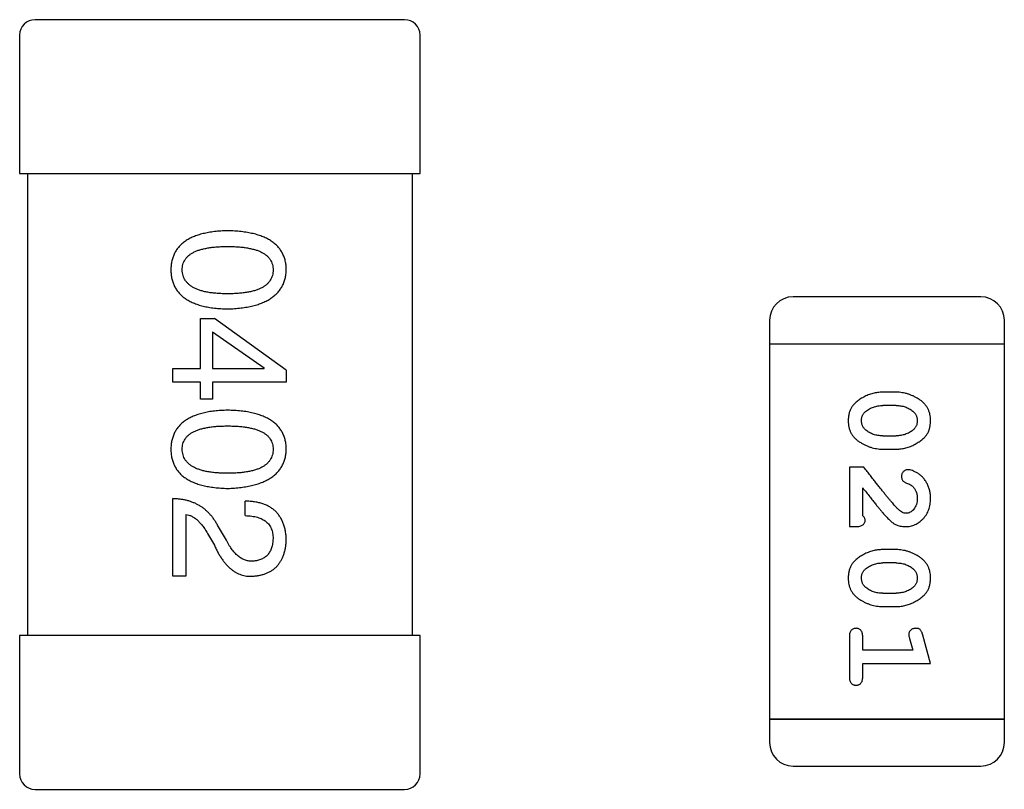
# Model space of a CAD drawing. Header units: millimetres. Extents: x 0 to 297, y 0 to 210.
# Tile 142 of 172: x 196.26 to 197.54, y 124.87 to 125.87. Entities that reach past the tile are written whole.
import ezdxf

# ---------------------------------------------------------------- set-up
doc = ezdxf.new("R2010")
doc.units = ezdxf.units.MM
doc.header["$LTSCALE"] = 16.335
for name, color, linetype in [('2_100_DXF_CONTINUOUS_LINE', 7, 'CONTINUOUS'), ('3_1_A_DXF_CONTINUOUS_LINE', 7, 'CONTINUOUS'), ('_1_10001_DXF_CONTINUOUS_LINE', 7, 'CONTINUOUS'), ('USER_LIBRARYDXF_CONTINUOUS_LINE', 7, 'CONTINUOUS')]:
    doc.layers.add(name, color=color, linetype=linetype)

msp = doc.modelspace()

# ---------------------------------------------------------------- linework, layer by layer
at = {"layer": '2_100_DXF_CONTINUOUS_LINE', "color": 7, "linetype": 'Continuous'}
for p, q in [((196.7594, 125.8685), (196.2794, 125.8685)), ((196.2594, 125.8485), (196.2594, 125.6685)), ((196.7794, 125.6685), (196.7794, 125.8485)), ((196.2594, 125.6685), (196.7794, 125.6685))]:
    msp.add_line(p, q, dxfattribs=at)
for centre, start, end in [((196.2794, 125.8485), 90, 180), ((196.7594, 125.8485), 0, 90)]:
    msp.add_arc(centre, 0.02, start, end, dxfattribs=at)
at = {"layer": '3_1_A_DXF_CONTINUOUS_LINE', "color": 7, "linetype": 'Continuous'}
for p, q in [((196.2594, 125.0685), (196.2594, 124.8885)), ((196.7794, 125.0685), (196.2594, 125.0685)), ((196.7794, 124.8885), (196.7794, 125.0685)), ((196.2794, 124.8685), (196.7594, 124.8685))]:
    msp.add_line(p, q, dxfattribs=at)
for centre, start, end in [((196.2794, 124.8885), 180, 270), ((196.7594, 124.8885), 270, 0)]:
    msp.add_arc(centre, 0.02, start, end, dxfattribs=at)
at = {"layer": '_1_10001_DXF_CONTINUOUS_LINE', "color": 7, "linetype": 'Continuous'}
for p, q in [((196.2694, 125.6685), (196.2694, 125.0685)), ((196.7694, 125.0685), (196.7694, 125.6685)), ((196.4942, 125.4154), (196.4942, 125.4802)), ((196.4942, 125.4802), (196.5123, 125.4802)), ((196.6057, 125.413), (196.5123, 125.4802)), ((196.5098, 125.463), (196.5098, 125.4154)), ((196.5098, 125.463), (196.577, 125.4162)), ((196.4582, 125.3974), (196.4582, 125.4154)), ((196.4582, 125.4154), (196.4942, 125.4154)), ((196.5098, 125.4154), (196.577, 125.4154)), ((196.577, 125.4154), (196.577, 125.4162)), ((196.6057, 125.413), (196.6057, 125.3974)), ((196.4942, 125.3974), (196.4582, 125.3974)), ((196.4942, 125.3753), (196.4942, 125.3974)), ((196.5098, 125.3974), (196.5098, 125.3753)), ((196.6057, 125.3974), (196.5098, 125.3974)), ((196.5098, 125.3753), (196.4942, 125.3753)), ((196.4582, 125.1454), (196.4582, 125.2462)), ((196.5524, 125.2241), (196.5524, 125.2429)), ((196.4754, 125.2257), (196.4754, 125.1454)), ((196.5279, 125.1921), (196.5164, 125.2118)), ((196.5033, 125.2011), (196.5123, 125.1856)), ((196.4754, 125.1454), (196.4582, 125.1454))]:
    msp.add_line(p, q, dxfattribs=at)
for points, knots in [([(196.5295, 125.5943), (196.5265, 125.5942), (196.5208, 125.594), (196.5125, 125.5932), (196.5048, 125.5921), (196.4977, 125.5906), (196.491, 125.5888), (196.485, 125.5865), (196.4795, 125.5839), (196.4746, 125.5809), (196.4702, 125.5775), (196.4664, 125.5738), (196.4632, 125.5696), (196.4605, 125.5651), (196.4585, 125.5602), (196.4569, 125.555), (196.456, 125.5493), (196.4558, 125.5455), (196.4557, 125.5435)], [0, 0, 0, 0, 0.087693, 0.170223, 0.247496, 0.319826, 0.387768, 0.451403, 0.511459, 0.568358, 0.622671, 0.675251, 0.726739, 0.778422, 0.830759, 0.884394, 0.940865, 1, 1, 1, 1]), ([(196.6057, 125.5435), (196.6056, 125.5455), (196.6055, 125.5494), (196.6045, 125.555), (196.6029, 125.5602), (196.6008, 125.5651), (196.598, 125.5697), (196.5947, 125.5738), (196.5908, 125.5775), (196.5862, 125.5809), (196.5811, 125.5839), (196.5755, 125.5865), (196.5692, 125.5888), (196.5624, 125.5906), (196.555, 125.5921), (196.547, 125.5932), (196.5385, 125.594), (196.5325, 125.5942), (196.5295, 125.5943)], [0, 0, 0, 0, 0.057911, 0.113262, 0.165956, 0.217443, 0.268511, 0.319665, 0.372, 0.426129, 0.483365, 0.543779, 0.607756, 0.676562, 0.749704, 0.827713, 0.911177, 1, 1, 1, 1]), ([(196.4705, 125.5435), (196.4705, 125.5447), (196.4706, 125.5471), (196.4713, 125.5506), (196.4724, 125.5538), (196.4741, 125.5568), (196.4762, 125.5596), (196.4788, 125.5621), (196.4818, 125.5643), (196.4853, 125.5663), (196.4892, 125.5681), (196.4936, 125.5697), (196.4985, 125.5709), (196.5038, 125.572), (196.5096, 125.5728), (196.5158, 125.5734), (196.5225, 125.5737), (196.5271, 125.5738), (196.5295, 125.5738)], [0, 0, 0, 0, 0.049766, 0.097012, 0.143225, 0.188786, 0.235079, 0.282962, 0.333687, 0.387747, 0.445963, 0.508657, 0.576545, 0.649868, 0.72822, 0.812712, 0.903543, 1, 1, 1, 1]), ([(196.5295, 125.5738), (196.5319, 125.5738), (196.5365, 125.5737), (196.5432, 125.5734), (196.5494, 125.5728), (196.5552, 125.572), (196.5605, 125.5709), (196.5654, 125.5697), (196.5698, 125.5681), (196.5737, 125.5663), (196.5772, 125.5643), (196.5802, 125.5621), (196.5828, 125.5596), (196.5849, 125.5568), (196.5865, 125.5538), (196.5877, 125.5506), (196.5884, 125.5471), (196.5885, 125.5447), (196.5885, 125.5435)], [0, 0, 0, 0, 0.096452, 0.187278, 0.271765, 0.350519, 0.423437, 0.491321, 0.554011, 0.612224, 0.666281, 0.717003, 0.764884, 0.811423, 0.856783, 0.902993, 0.950236, 1, 1, 1, 1]), ([(196.4557, 125.5435), (196.4558, 125.5415), (196.456, 125.5376), (196.4569, 125.532), (196.4585, 125.5267), (196.4605, 125.5218), (196.4632, 125.5173), (196.4664, 125.5132), (196.4702, 125.5094), (196.4746, 125.506), (196.4795, 125.5031), (196.485, 125.5005), (196.491, 125.4982), (196.4977, 125.4963), (196.5048, 125.4948), (196.5125, 125.4937), (196.5208, 125.493), (196.5265, 125.4928), (196.5295, 125.4927)], [0, 0, 0, 0, 0.059134, 0.115603, 0.169236, 0.221572, 0.273254, 0.32474, 0.377319, 0.431815, 0.488555, 0.548609, 0.612242, 0.680182, 0.75251, 0.829782, 0.91231, 1, 1, 1, 1]), ([(196.5295, 125.5123), (196.5271, 125.5124), (196.5226, 125.5124), (196.516, 125.5128), (196.5098, 125.5134), (196.5041, 125.5142), (196.4988, 125.5153), (196.494, 125.5166), (196.4896, 125.5182), (196.4857, 125.52), (196.4822, 125.5221), (196.4792, 125.5244), (196.4765, 125.527), (196.4744, 125.5298), (196.4727, 125.5329), (196.4715, 125.5362), (196.4707, 125.5398), (196.4706, 125.5422), (196.4705, 125.5435)], [0, 0, 0, 0, 0.094834, 0.184067, 0.267029, 0.344713, 0.417334, 0.484367, 0.546941, 0.604717, 0.65953, 0.710539, 0.759381, 0.806382, 0.853027, 0.900623, 0.949121, 1, 1, 1, 1]), ([(196.5295, 125.4927), (196.5325, 125.4928), (196.5384, 125.493), (196.5468, 125.4939), (196.5547, 125.4951), (196.5621, 125.4966), (196.5689, 125.4985), (196.5751, 125.5008), (196.5807, 125.5034), (196.5858, 125.5065), (196.5903, 125.5098), (196.5943, 125.5136), (196.5977, 125.5177), (196.6005, 125.5221), (196.6026, 125.527), (196.6043, 125.5321), (196.6054, 125.5377), (196.6056, 125.5415), (196.6057, 125.5435)], [0, 0, 0, 0, 0.088475, 0.171606, 0.249595, 0.322626, 0.391327, 0.455765, 0.516374, 0.573675, 0.628522, 0.681161, 0.732559, 0.783563, 0.83504, 0.887639, 0.942585, 1, 1, 1, 1]), ([(196.5885, 125.5435), (196.5885, 125.5422), (196.5884, 125.5398), (196.5877, 125.5362), (196.5865, 125.5329), (196.5849, 125.5298), (196.5828, 125.527), (196.5802, 125.5244), (196.5772, 125.5221), (196.5737, 125.52), (196.5698, 125.5182), (196.5654, 125.5166), (196.5605, 125.5153), (196.5552, 125.5142), (196.5494, 125.5134), (196.5432, 125.5128), (196.5365, 125.5124), (196.5319, 125.5124), (196.5295, 125.5123)], [0, 0, 0, 0, 0.050604, 0.098688, 0.145699, 0.191791, 0.238625, 0.286717, 0.337546, 0.391814, 0.449755, 0.512106, 0.579685, 0.652048, 0.730262, 0.814146, 0.904281, 1, 1, 1, 1]), ([(196.5295, 125.3611), (196.5265, 125.361), (196.5208, 125.3608), (196.5125, 125.3601), (196.5048, 125.359), (196.4977, 125.3575), (196.491, 125.3556), (196.485, 125.3533), (196.4795, 125.3508), (196.4746, 125.3477), (196.4702, 125.3444), (196.4664, 125.3406), (196.4632, 125.3365), (196.4605, 125.332), (196.4585, 125.3271), (196.4569, 125.3218), (196.456, 125.3162), (196.4558, 125.3123), (196.4557, 125.3103)], [0, 0, 0, 0, 0.087693, 0.170223, 0.247496, 0.319826, 0.387768, 0.451403, 0.511459, 0.568358, 0.622671, 0.675251, 0.726739, 0.778422, 0.830759, 0.884394, 0.940865, 1, 1, 1, 1]), ([(196.6057, 125.3103), (196.6056, 125.3123), (196.6055, 125.3162), (196.6045, 125.3218), (196.6029, 125.3271), (196.6008, 125.332), (196.598, 125.3365), (196.5947, 125.3406), (196.5908, 125.3444), (196.5862, 125.3477), (196.5811, 125.3508), (196.5755, 125.3533), (196.5692, 125.3556), (196.5624, 125.3575), (196.555, 125.359), (196.547, 125.3601), (196.5385, 125.3608), (196.5325, 125.361), (196.5295, 125.3611)], [0, 0, 0, 0, 0.057911, 0.113262, 0.165956, 0.217443, 0.268511, 0.319665, 0.372, 0.426129, 0.483365, 0.543779, 0.607756, 0.676562, 0.749704, 0.827713, 0.911177, 1, 1, 1, 1]), ([(196.4705, 125.3103), (196.4705, 125.3116), (196.4706, 125.3139), (196.4713, 125.3174), (196.4724, 125.3207), (196.4741, 125.3236), (196.4762, 125.3264), (196.4788, 125.3289), (196.4818, 125.3312), (196.4853, 125.3332), (196.4892, 125.335), (196.4936, 125.3365), (196.4985, 125.3377), (196.5038, 125.3389), (196.5096, 125.3397), (196.5158, 125.3402), (196.5225, 125.3406), (196.5271, 125.3406), (196.5295, 125.3407)], [0, 0, 0, 0, 0.049766, 0.097012, 0.143225, 0.188786, 0.235079, 0.282962, 0.333687, 0.387747, 0.445963, 0.508657, 0.576545, 0.649868, 0.72822, 0.812712, 0.903543, 1, 1, 1, 1]), ([(196.5295, 125.3407), (196.5319, 125.3406), (196.5365, 125.3406), (196.5432, 125.3402), (196.5494, 125.3397), (196.5552, 125.3389), (196.5605, 125.3377), (196.5654, 125.3365), (196.5698, 125.335), (196.5737, 125.3332), (196.5772, 125.3312), (196.5802, 125.3289), (196.5828, 125.3264), (196.5849, 125.3237), (196.5865, 125.3207), (196.5877, 125.3174), (196.5884, 125.3139), (196.5885, 125.3116), (196.5885, 125.3103)], [0, 0, 0, 0, 0.096452, 0.187278, 0.271765, 0.350519, 0.423437, 0.491321, 0.554011, 0.612224, 0.666281, 0.717003, 0.764884, 0.811423, 0.856783, 0.902993, 0.950236, 1, 1, 1, 1]), ([(196.4557, 125.3103), (196.4558, 125.3083), (196.456, 125.3045), (196.4569, 125.2988), (196.4585, 125.2936), (196.4605, 125.2887), (196.4632, 125.2842), (196.4664, 125.28), (196.4702, 125.2763), (196.4746, 125.2729), (196.4795, 125.2699), (196.485, 125.2673), (196.491, 125.2651), (196.4977, 125.2632), (196.5048, 125.2617), (196.5125, 125.2606), (196.5208, 125.2598), (196.5265, 125.2596), (196.5295, 125.2595)], [0, 0, 0, 0, 0.059134, 0.115603, 0.169236, 0.221572, 0.273254, 0.32474, 0.377319, 0.431815, 0.488555, 0.548609, 0.612242, 0.680182, 0.75251, 0.829782, 0.91231, 1, 1, 1, 1]), ([(196.5295, 125.2792), (196.5271, 125.2792), (196.5226, 125.2792), (196.516, 125.2796), (196.5098, 125.2802), (196.5041, 125.2811), (196.4988, 125.2821), (196.494, 125.2835), (196.4896, 125.285), (196.4857, 125.2869), (196.4822, 125.2889), (196.4792, 125.2913), (196.4765, 125.2938), (196.4744, 125.2966), (196.4727, 125.2997), (196.4715, 125.303), (196.4707, 125.3066), (196.4706, 125.3091), (196.4705, 125.3103)], [0, 0, 0, 0, 0.094834, 0.184067, 0.267029, 0.344713, 0.417334, 0.484367, 0.546941, 0.604717, 0.65953, 0.710539, 0.759381, 0.806382, 0.853027, 0.900623, 0.949121, 1, 1, 1, 1]), ([(196.5885, 125.3103), (196.5885, 125.3091), (196.5884, 125.3066), (196.5877, 125.303), (196.5865, 125.2997), (196.5849, 125.2966), (196.5828, 125.2938), (196.5802, 125.2912), (196.5772, 125.2889), (196.5737, 125.2868), (196.5698, 125.285), (196.5654, 125.2835), (196.5605, 125.2821), (196.5552, 125.281), (196.5494, 125.2802), (196.5432, 125.2796), (196.5365, 125.2792), (196.5319, 125.2792), (196.5295, 125.2792)], [0, 0, 0, 0, 0.050604, 0.098688, 0.145699, 0.191791, 0.238625, 0.286717, 0.337546, 0.391814, 0.449755, 0.512106, 0.579685, 0.652048, 0.730262, 0.814146, 0.904281, 1, 1, 1, 1]), ([(196.5295, 125.2595), (196.5325, 125.2596), (196.5384, 125.2599), (196.5468, 125.2608), (196.5547, 125.262), (196.5621, 125.2635), (196.5689, 125.2654), (196.5751, 125.2677), (196.5807, 125.2703), (196.5858, 125.2733), (196.5903, 125.2767), (196.5943, 125.2804), (196.5977, 125.2845), (196.6005, 125.289), (196.6026, 125.2938), (196.6043, 125.299), (196.6054, 125.3045), (196.6056, 125.3084), (196.6057, 125.3103)], [0, 0, 0, 0, 0.088475, 0.171606, 0.249595, 0.322626, 0.391327, 0.455765, 0.516374, 0.573675, 0.628522, 0.681161, 0.732559, 0.783563, 0.83504, 0.887639, 0.942585, 1, 1, 1, 1]), ([(196.5164, 125.2118), (196.5156, 125.2132), (196.5141, 125.2159), (196.5116, 125.2197), (196.5089, 125.2233), (196.506, 125.2265), (196.503, 125.2296), (196.4998, 125.2324), (196.4964, 125.235), (196.4928, 125.2372), (196.4891, 125.2393), (196.4852, 125.241), (196.4811, 125.2426), (196.4769, 125.2438), (196.4724, 125.2448), (196.4678, 125.2455), (196.4631, 125.246), (196.4598, 125.2461), (196.4582, 125.2462)], [0, 0, 0, 0, 0.065828, 0.130094, 0.192451, 0.254037, 0.313974, 0.373757, 0.433048, 0.492243, 0.551902, 0.611758, 0.672678, 0.734814, 0.798569, 0.863693, 0.930488, 1, 1, 1, 1]), ([(196.6057, 125.1921), (196.6056, 125.1941), (196.6054, 125.1981), (196.6046, 125.2038), (196.6035, 125.2091), (196.6019, 125.214), (196.5999, 125.2185), (196.5976, 125.2227), (196.5948, 125.2265), (196.5916, 125.2299), (196.5881, 125.2329), (196.5841, 125.2355), (196.5798, 125.2377), (196.5751, 125.2395), (196.57, 125.241), (196.5645, 125.2421), (196.5586, 125.2427), (196.5545, 125.2429), (196.5524, 125.2429)], [0, 0, 0, 0, 0.07282, 0.141057, 0.2062, 0.267672, 0.326735, 0.383519, 0.439188, 0.494454, 0.549628, 0.605958, 0.66397, 0.72402, 0.787502, 0.854127, 0.925065, 1, 1, 1, 1]), ([(196.4754, 125.2257), (196.4767, 125.2255), (196.4793, 125.2249), (196.4831, 125.2233), (196.4868, 125.2211), (196.4903, 125.2183), (196.4937, 125.2149), (196.4971, 125.2109), (196.5003, 125.2063), (196.5022, 125.2029), (196.5033, 125.2011)], [0, 0, 0, 0, 0.103034, 0.208166, 0.318255, 0.434664, 0.559728, 0.695394, 0.841708, 1, 1, 1, 1]), ([(196.5524, 125.2241), (196.5539, 125.224), (196.5567, 125.2239), (196.5608, 125.2235), (196.5646, 125.2229), (196.5682, 125.222), (196.5714, 125.2209), (196.5744, 125.2196), (196.5771, 125.2181), (196.5795, 125.2163), (196.5817, 125.2144), (196.5835, 125.2122), (196.585, 125.2098), (196.5863, 125.2072), (196.5873, 125.2043), (196.588, 125.2013), (196.5884, 125.198), (196.5885, 125.1957), (196.5885, 125.1946)], [0, 0, 0, 0, 0.082594, 0.15978, 0.232961, 0.301462, 0.365595, 0.426678, 0.484662, 0.540809, 0.595146, 0.648401, 0.702272, 0.757102, 0.813447, 0.872233, 0.934055, 1, 1, 1, 1]), ([(196.5123, 125.1856), (196.5131, 125.1839), (196.5146, 125.1805), (196.5171, 125.1758), (196.5197, 125.1715), (196.5223, 125.1674), (196.5251, 125.1637), (196.5279, 125.1603), (196.5309, 125.1573), (196.5339, 125.1546), (196.5371, 125.1522), (196.5403, 125.1502), (196.5436, 125.1486), (196.547, 125.1472), (196.5505, 125.1463), (196.5541, 125.1456), (196.5577, 125.1453), (196.5602, 125.1454), (196.5615, 125.1454)], [0, 0, 0, 0, 0.082731, 0.161257, 0.236138, 0.307554, 0.375712, 0.440848, 0.502916, 0.562567, 0.619798, 0.675716, 0.73039, 0.78386, 0.837315, 0.890547, 0.944917, 1, 1, 1, 1]), ([(196.5623, 125.1651), (196.5615, 125.165), (196.5599, 125.1649), (196.5574, 125.1651), (196.5551, 125.1655), (196.5527, 125.1661), (196.5504, 125.167), (196.5482, 125.1681), (196.546, 125.1694), (196.5438, 125.171), (196.5416, 125.1728), (196.5396, 125.1749), (196.5375, 125.1772), (196.5355, 125.1797), (196.5335, 125.1825), (196.5316, 125.1854), (196.5297, 125.1887), (196.5285, 125.191), (196.5279, 125.1921)], [0, 0, 0, 0, 0.052237, 0.103888, 0.155485, 0.207395, 0.259864, 0.31356, 0.369176, 0.4266, 0.486836, 0.550048, 0.61567, 0.685271, 0.75824, 0.834614, 0.915635, 1, 1, 1, 1]), ([(196.5615, 125.1454), (196.5632, 125.1455), (196.5665, 125.1458), (196.5712, 125.1466), (196.5757, 125.1477), (196.5799, 125.1492), (196.5837, 125.1509), (196.5873, 125.153), (196.5906, 125.1555), (196.5935, 125.1582), (196.5961, 125.1614), (196.5984, 125.1648), (196.6004, 125.1685), (196.6021, 125.1726), (196.6035, 125.1771), (196.6046, 125.1818), (196.6053, 125.1868), (196.6056, 125.1903), (196.6057, 125.1921)], [0, 0, 0, 0, 0.070688, 0.137741, 0.201612, 0.262778, 0.321223, 0.378455, 0.434411, 0.490146, 0.546362, 0.603392, 0.662208, 0.723401, 0.787372, 0.85442, 0.925153, 1, 1, 1, 1]), ([(196.5885, 125.1946), (196.5884, 125.1934), (196.5883, 125.1913), (196.588, 125.1881), (196.5874, 125.1851), (196.5866, 125.1823), (196.5856, 125.1797), (196.5845, 125.1774), (196.5831, 125.1752), (196.5816, 125.1732), (196.5798, 125.1715), (196.5779, 125.1699), (196.5758, 125.1686), (196.5734, 125.1675), (196.5709, 125.1666), (196.5682, 125.1658), (196.5653, 125.1653), (196.5633, 125.1651), (196.5623, 125.1651)], [0, 0, 0, 0, 0.076112, 0.148436, 0.216883, 0.281466, 0.34298, 0.402356, 0.459881, 0.51546, 0.571111, 0.62658, 0.683162, 0.741007, 0.801404, 0.863825, 0.930544, 1, 1, 1, 1])]:
    msp.add_open_spline(points, degree=3, knots=knots, dxfattribs=at)
at = {"layer": 'USER_LIBRARYDXF_CONTINUOUS_LINE', "color": 7, "linetype": 'Continuous'}
for p, q in [((197.5077, 125.5084), (197.2638, 125.5084)), ((197.2334, 125.4779), (197.2334, 125.4474)), ((197.5382, 125.4474), (197.5382, 125.4779)), ((197.2334, 125.4474), (197.2334, 124.9597)), ((197.2334, 125.4474), (197.5382, 125.4474)), ((197.2334, 125.4474), (197.5382, 125.4474)), ((197.5382, 124.9597), (197.5382, 125.4474)), ((197.3978, 125.3845), (197.38, 125.3845)), ((197.3975, 125.3672), (197.3803, 125.3672)), ((197.3803, 125.3279), (197.3975, 125.3279)), ((197.38, 125.3106), (197.3978, 125.3106)), ((197.337, 125.287), (197.337, 125.2099)), ((197.3559, 125.287), (197.337, 125.287)), ((197.3543, 125.224), (197.3543, 125.2602)), ((197.337, 125.2099), (197.3448, 125.2099)), ((197.3978, 125.18), (197.38, 125.18)), ((197.3975, 125.1627), (197.3803, 125.1627)), ((197.3803, 125.1233), (197.3975, 125.1233)), ((197.38, 125.106), (197.3978, 125.106)), ((197.337, 125.0667), (197.337, 125.0148)), ((197.3543, 125.0494), (197.3543, 125.0667)), ((197.4151, 125.0644), (197.4193, 125.0494)), ((197.4424, 125.0321), (197.4325, 125.0687)), ((197.4193, 125.0494), (197.3543, 125.0494)), ((197.3543, 125.0148), (197.3543, 125.0321)), ((197.3543, 125.0321), (197.4424, 125.0321)), ((197.2334, 124.9597), (197.2334, 124.9293)), ((197.5382, 124.9597), (197.2334, 124.9597)), ((197.2334, 124.9597), (197.5382, 124.9597)), ((197.5382, 124.9293), (197.5382, 124.9597)), ((197.2638, 124.8988), (197.5077, 124.8988))]:
    msp.add_line(p, q, dxfattribs=at)
for centre, start, end in [((197.2638, 125.4779), 90, 180), ((197.5077, 125.4779), 0, 90), ((197.2638, 124.9293), 180, 270), ((197.5077, 124.9293), 270, 0)]:
    msp.add_arc(centre, 0.0305, start, end, dxfattribs=at)
for points, knots in [([(197.38, 125.3845), (197.379, 125.3845), (197.3768, 125.3844), (197.3736, 125.3841), (197.3705, 125.3836), (197.3674, 125.3829), (197.3644, 125.3821), (197.3614, 125.3809), (197.3584, 125.3797), (197.3555, 125.3782), (197.3528, 125.3766), (197.3503, 125.375), (197.348, 125.3734), (197.3458, 125.3717), (197.344, 125.37), (197.3423, 125.3683), (197.3409, 125.3666), (197.3393, 125.3642), (197.3377, 125.361), (197.3364, 125.3568), (197.3356, 125.3523), (197.3355, 125.3491), (197.3354, 125.3474)], [0, 0, 0, 0, 0.049886, 0.09882, 0.148132, 0.19689, 0.246038, 0.295176, 0.345305, 0.395692, 0.445312, 0.491875, 0.535813, 0.577009, 0.616081, 0.652689, 0.687585, 0.720206, 0.785062, 0.85223, 0.923759, 1, 1, 1, 1]), ([(197.4424, 125.3477), (197.4423, 125.3491), (197.4423, 125.3519), (197.4416, 125.356), (197.4404, 125.3599), (197.4389, 125.3634), (197.4368, 125.3667), (197.4343, 125.3698), (197.4313, 125.3726), (197.4279, 125.375), (197.4243, 125.3772), (197.4206, 125.3792), (197.4169, 125.3808), (197.4132, 125.3821), (197.4094, 125.3832), (197.4055, 125.3839), (197.4017, 125.3844), (197.3991, 125.3845), (197.3978, 125.3845)], [0, 0, 0, 0, 0.06692, 0.130834, 0.19258, 0.252759, 0.312631, 0.373411, 0.436359, 0.501894, 0.568244, 0.632472, 0.69556, 0.757163, 0.818592, 0.878885, 0.939235, 1, 1, 1, 1]), ([(197.358, 125.3595), (197.3588, 125.3602), (197.3604, 125.3614), (197.3629, 125.3629), (197.3655, 125.3643), (197.3683, 125.3653), (197.3712, 125.3661), (197.3741, 125.3668), (197.3772, 125.3671), (197.3792, 125.3672), (197.3803, 125.3672)], [0, 0, 0, 0, 0.124927, 0.248361, 0.370889, 0.492583, 0.61616, 0.741472, 0.869044, 1, 1, 1, 1]), ([(197.3975, 125.3672), (197.3986, 125.3672), (197.4006, 125.3671), (197.4037, 125.3668), (197.4066, 125.3662), (197.4094, 125.3654), (197.4121, 125.3644), (197.4146, 125.3631), (197.4171, 125.3617), (197.4185, 125.3605), (197.4193, 125.3599)], [0, 0, 0, 0, 0.135446, 0.266257, 0.393419, 0.517936, 0.639137, 0.758785, 0.879345, 1, 1, 1, 1]), ([(197.3527, 125.3474), (197.3527, 125.348), (197.3527, 125.3493), (197.353, 125.3511), (197.3534, 125.3528), (197.354, 125.3544), (197.3548, 125.3558), (197.3557, 125.3572), (197.3568, 125.3584), (197.3576, 125.3592), (197.358, 125.3595)], [0, 0, 0, 0, 0.139844, 0.271849, 0.399162, 0.521619, 0.6402, 0.758957, 0.87828, 1, 1, 1, 1]), ([(197.4193, 125.3599), (197.4197, 125.3595), (197.4206, 125.3587), (197.4218, 125.3574), (197.4229, 125.356), (197.4237, 125.3545), (197.4243, 125.3529), (197.4247, 125.3512), (197.425, 125.3494), (197.4251, 125.3482), (197.4251, 125.3476)], [0, 0, 0, 0, 0.13042, 0.256046, 0.378133, 0.498725, 0.620452, 0.742761, 0.869406, 1, 1, 1, 1]), ([(197.3354, 125.3474), (197.3354, 125.346), (197.3355, 125.3432), (197.3362, 125.3391), (197.3374, 125.3353), (197.3389, 125.3317), (197.341, 125.3284), (197.3435, 125.3253), (197.3464, 125.3225), (197.3498, 125.3201), (197.3534, 125.3179), (197.3571, 125.3159), (197.3608, 125.3143), (197.3646, 125.3129), (197.3684, 125.3119), (197.3722, 125.3111), (197.3761, 125.3106), (197.3787, 125.3106), (197.38, 125.3106)], [0, 0, 0, 0, 0.067217, 0.131051, 0.19272, 0.252824, 0.312745, 0.373449, 0.436041, 0.501494, 0.567761, 0.632087, 0.695096, 0.757109, 0.817993, 0.878657, 0.939311, 1, 1, 1, 1]), ([(197.3585, 125.3351), (197.3581, 125.3355), (197.3571, 125.3363), (197.356, 125.3376), (197.355, 125.3391), (197.3541, 125.3406), (197.3535, 125.3421), (197.3531, 125.3438), (197.3528, 125.3456), (197.3527, 125.3468), (197.3527, 125.3474)], [0, 0, 0, 0, 0.129853, 0.25607, 0.380154, 0.49978, 0.62208, 0.743277, 0.868791, 1, 1, 1, 1]), ([(197.3978, 125.3106), (197.3988, 125.3106), (197.401, 125.3106), (197.4042, 125.3109), (197.4073, 125.3114), (197.4104, 125.3121), (197.4135, 125.313), (197.4165, 125.3141), (197.4194, 125.3154), (197.4223, 125.3169), (197.4251, 125.3185), (197.4276, 125.3202), (197.4299, 125.3218), (197.432, 125.3235), (197.4339, 125.3252), (197.4355, 125.3269), (197.437, 125.3286), (197.4385, 125.331), (197.4401, 125.3342), (197.4414, 125.3384), (197.4422, 125.3429), (197.4423, 125.3461), (197.4424, 125.3477)], [0, 0, 0, 0, 0.049855, 0.099516, 0.148482, 0.19758, 0.246804, 0.296268, 0.346517, 0.397047, 0.446826, 0.49336, 0.537801, 0.579207, 0.617974, 0.654833, 0.689171, 0.722088, 0.786392, 0.853518, 0.924186, 1, 1, 1, 1]), ([(197.4251, 125.3476), (197.4251, 125.3469), (197.425, 125.3457), (197.4248, 125.3439), (197.4244, 125.3422), (197.4238, 125.3406), (197.423, 125.3391), (197.4221, 125.3378), (197.421, 125.3365), (197.4202, 125.3358), (197.4198, 125.3354)], [0, 0, 0, 0, 0.138115, 0.270177, 0.397547, 0.520057, 0.63869, 0.757499, 0.878226, 1, 1, 1, 1]), ([(197.3803, 125.3279), (197.3792, 125.3279), (197.3772, 125.3279), (197.3741, 125.3283), (197.3712, 125.3288), (197.3684, 125.3296), (197.3657, 125.3306), (197.3632, 125.3319), (197.3607, 125.3334), (197.3593, 125.3345), (197.3585, 125.3351)], [0, 0, 0, 0, 0.135449, 0.266263, 0.393429, 0.516942, 0.639128, 0.758779, 0.879341, 1, 1, 1, 1]), ([(197.4198, 125.3354), (197.419, 125.3348), (197.4174, 125.3336), (197.4149, 125.3321), (197.4122, 125.3308), (197.4095, 125.3297), (197.4066, 125.3289), (197.4037, 125.3283), (197.4006, 125.3279), (197.3986, 125.3279), (197.3975, 125.3279)], [0, 0, 0, 0, 0.125331, 0.248948, 0.371201, 0.494032, 0.616811, 0.742104, 0.868849, 1, 1, 1, 1]), ([(197.4008, 125.2319), (197.4004, 125.2324), (197.3994, 125.2333), (197.3979, 125.2349), (197.3961, 125.2368), (197.3942, 125.239), (197.3921, 125.2415), (197.3897, 125.2442), (197.3872, 125.2472), (197.3845, 125.2505), (197.3816, 125.2541), (197.3785, 125.258), (197.3752, 125.2621), (197.3717, 125.2665), (197.368, 125.2712), (197.3641, 125.2762), (197.3601, 125.2815), (197.3573, 125.2851), (197.3559, 125.287)], [0, 0, 0, 0, 0.026647, 0.057942, 0.094152, 0.134806, 0.180631, 0.231142, 0.286385, 0.346321, 0.411439, 0.481035, 0.555329, 0.634592, 0.718826, 0.807759, 0.901393, 1, 1, 1, 1]), ([(197.4131, 125.2838), (197.4125, 125.2838), (197.4114, 125.2837), (197.4099, 125.2832), (197.4084, 125.2824), (197.4071, 125.2812), (197.406, 125.2799), (197.4052, 125.2784), (197.4047, 125.2767), (197.4047, 125.2756), (197.4046, 125.275)], [0, 0, 0, 0, 0.120856, 0.239483, 0.360995, 0.490166, 0.620982, 0.746416, 0.870253, 1, 1, 1, 1]), ([(197.4046, 125.275), (197.4046, 125.2745), (197.4047, 125.2735), (197.405, 125.2722), (197.4054, 125.2709), (197.4061, 125.2698), (197.407, 125.2687), (197.4082, 125.2679), (197.4096, 125.2671), (197.4106, 125.2667), (197.4112, 125.2665)], [0, 0, 0, 0, 0.127347, 0.246131, 0.359406, 0.470543, 0.586092, 0.711469, 0.847022, 1, 1, 1, 1]), ([(197.4424, 125.2465), (197.4423, 125.2482), (197.4422, 125.2516), (197.4414, 125.2565), (197.4399, 125.2613), (197.4379, 125.2658), (197.4355, 125.2699), (197.4326, 125.2736), (197.4294, 125.2767), (197.4258, 125.2792), (197.4223, 125.2812), (197.4189, 125.2827), (197.4159, 125.2836), (197.414, 125.2837), (197.4131, 125.2838)], [0, 0, 0, 0, 0.098286, 0.193983, 0.289056, 0.384352, 0.477435, 0.566197, 0.652355, 0.737986, 0.818188, 0.887401, 0.94802, 1, 1, 1, 1]), ([(197.4112, 125.2665), (197.4121, 125.2662), (197.4138, 125.2656), (197.4161, 125.2644), (197.4181, 125.2631), (197.4192, 125.262), (197.4197, 125.2615)], [0, 0, 0, 0, 0.285518, 0.544185, 0.781367, 1, 1, 1, 1]), ([(197.3543, 125.2602), (197.3559, 125.2582), (197.3588, 125.2544), (197.3632, 125.2489), (197.3671, 125.2439), (197.3707, 125.2395), (197.3738, 125.2355), (197.3767, 125.2321), (197.3791, 125.2292), (197.3806, 125.2274), (197.3813, 125.2266)], [0, 0, 0, 0, 0.176662, 0.337826, 0.484741, 0.617764, 0.73494, 0.837793, 0.926412, 1, 1, 1, 1]), ([(197.4197, 125.2615), (197.4201, 125.261), (197.421, 125.26), (197.4221, 125.2584), (197.423, 125.2567), (197.4238, 125.2549), (197.4244, 125.2529), (197.4248, 125.2509), (197.4251, 125.2488), (197.4251, 125.2474), (197.4251, 125.2467)], [0, 0, 0, 0, 0.121873, 0.243139, 0.363336, 0.485133, 0.607572, 0.734701, 0.864814, 1, 1, 1, 1]), ([(197.4096, 125.2099), (197.4107, 125.2099), (197.4129, 125.21), (197.4162, 125.2104), (197.4193, 125.2113), (197.4223, 125.2124), (197.4251, 125.2139), (197.4278, 125.2156), (197.4304, 125.2177), (197.4328, 125.2201), (197.4351, 125.2228), (197.4371, 125.2256), (197.4387, 125.2287), (197.4401, 125.2319), (197.4411, 125.2353), (197.4419, 125.2389), (197.4423, 125.2427), (197.4424, 125.2452), (197.4424, 125.2465)], [0, 0, 0, 0, 0.060981, 0.120256, 0.178148, 0.236115, 0.293993, 0.352864, 0.413358, 0.476056, 0.539296, 0.602396, 0.665116, 0.728325, 0.792919, 0.859317, 0.928302, 1, 1, 1, 1]), ([(197.4251, 125.2467), (197.425, 125.2453), (197.425, 125.2426), (197.4241, 125.2388), (197.4227, 125.2354), (197.4208, 125.2325), (197.4185, 125.2302), (197.4161, 125.2284), (197.4134, 125.2274), (197.4115, 125.2272), (197.4106, 125.2272)], [0, 0, 0, 0, 0.156344, 0.299348, 0.4327, 0.561, 0.682299, 0.791883, 0.89611, 1, 1, 1, 1]), ([(197.3574, 125.2185), (197.3574, 125.219), (197.3573, 125.2199), (197.3566, 125.2213), (197.3557, 125.2227), (197.3548, 125.2236), (197.3543, 125.224)], [0, 0, 0, 0, 0.20611, 0.432681, 0.695597, 1, 1, 1, 1]), ([(197.3813, 125.2266), (197.3821, 125.2258), (197.3836, 125.2241), (197.3858, 125.2217), (197.3879, 125.2196), (197.3899, 125.2177), (197.3918, 125.2161), (197.3935, 125.2147), (197.3952, 125.2136), (197.3972, 125.2125), (197.3998, 125.2114), (197.403, 125.2105), (197.4062, 125.21), (197.4085, 125.2099), (197.4096, 125.2099)], [0, 0, 0, 0, 0.103002, 0.197728, 0.285279, 0.365235, 0.437224, 0.502446, 0.560545, 0.611446, 0.707576, 0.80349, 0.900532, 1, 1, 1, 1]), ([(197.4106, 125.2272), (197.4098, 125.2272), (197.4081, 125.2274), (197.4057, 125.2283), (197.4032, 125.2299), (197.4017, 125.2312), (197.4008, 125.2319)], [0, 0, 0, 0, 0.212836, 0.442809, 0.70317, 1, 1, 1, 1]), ([(197.3448, 125.2099), (197.3459, 125.2099), (197.3479, 125.2099), (197.3506, 125.2104), (197.3528, 125.211), (197.3546, 125.2121), (197.3559, 125.2134), (197.3568, 125.2149), (197.3574, 125.2167), (197.3574, 125.2179), (197.3574, 125.2185)], [0, 0, 0, 0, 0.1844, 0.34094, 0.473574, 0.586824, 0.690029, 0.789175, 0.890445, 1, 1, 1, 1]), ([(197.38, 125.18), (197.379, 125.18), (197.3768, 125.1799), (197.3736, 125.1796), (197.3705, 125.1791), (197.3674, 125.1784), (197.3644, 125.1776), (197.3614, 125.1764), (197.3584, 125.1752), (197.3555, 125.1737), (197.3528, 125.1721), (197.3503, 125.1705), (197.348, 125.1688), (197.3458, 125.1672), (197.344, 125.1655), (197.3423, 125.1638), (197.3409, 125.1621), (197.3393, 125.1597), (197.3377, 125.1565), (197.3364, 125.1523), (197.3356, 125.1478), (197.3355, 125.1446), (197.3354, 125.1429)], [0, 0, 0, 0, 0.049886, 0.09882, 0.148132, 0.19689, 0.246038, 0.295176, 0.345305, 0.395692, 0.445312, 0.491875, 0.535813, 0.577009, 0.616081, 0.652689, 0.687585, 0.720206, 0.785062, 0.85223, 0.923759, 1, 1, 1, 1]), ([(197.4424, 125.1432), (197.4423, 125.1446), (197.4423, 125.1474), (197.4416, 125.1515), (197.4404, 125.1553), (197.4389, 125.1589), (197.4368, 125.1622), (197.4343, 125.1653), (197.4313, 125.1681), (197.4279, 125.1705), (197.4243, 125.1727), (197.4206, 125.1746), (197.4169, 125.1763), (197.4132, 125.1776), (197.4094, 125.1787), (197.4055, 125.1794), (197.4017, 125.1799), (197.3991, 125.18), (197.3978, 125.18)], [0, 0, 0, 0, 0.06692, 0.130834, 0.19258, 0.252759, 0.312631, 0.373411, 0.436359, 0.501894, 0.568244, 0.632472, 0.69556, 0.757163, 0.818592, 0.878885, 0.939235, 1, 1, 1, 1]), ([(197.358, 125.155), (197.3588, 125.1556), (197.3604, 125.1569), (197.3629, 125.1584), (197.3655, 125.1597), (197.3683, 125.1608), (197.3712, 125.1616), (197.3741, 125.1623), (197.3772, 125.1626), (197.3792, 125.1626), (197.3803, 125.1627)], [0, 0, 0, 0, 0.124927, 0.248361, 0.370889, 0.492583, 0.61616, 0.741472, 0.869044, 1, 1, 1, 1]), ([(197.3975, 125.1627), (197.3986, 125.1626), (197.4006, 125.1626), (197.4037, 125.1623), (197.4066, 125.1617), (197.4094, 125.1609), (197.4121, 125.1599), (197.4146, 125.1586), (197.4171, 125.1572), (197.4185, 125.156), (197.4193, 125.1554)], [0, 0, 0, 0, 0.135446, 0.266257, 0.393419, 0.517936, 0.639137, 0.758785, 0.879345, 1, 1, 1, 1]), ([(197.3527, 125.1429), (197.3527, 125.1435), (197.3527, 125.1448), (197.353, 125.1466), (197.3534, 125.1483), (197.354, 125.1499), (197.3548, 125.1513), (197.3557, 125.1527), (197.3568, 125.1539), (197.3576, 125.1547), (197.358, 125.155)], [0, 0, 0, 0, 0.139844, 0.271849, 0.399162, 0.521619, 0.6402, 0.758957, 0.87828, 1, 1, 1, 1]), ([(197.4193, 125.1554), (197.4197, 125.155), (197.4206, 125.1542), (197.4218, 125.1529), (197.4229, 125.1515), (197.4237, 125.1499), (197.4243, 125.1484), (197.4247, 125.1467), (197.425, 125.1449), (197.4251, 125.1437), (197.4251, 125.1431)], [0, 0, 0, 0, 0.13042, 0.256046, 0.378133, 0.498725, 0.620452, 0.742761, 0.869406, 1, 1, 1, 1]), ([(197.3354, 125.1429), (197.3354, 125.1415), (197.3355, 125.1387), (197.3362, 125.1346), (197.3374, 125.1307), (197.3389, 125.1272), (197.341, 125.1238), (197.3435, 125.1208), (197.3464, 125.118), (197.3498, 125.1155), (197.3534, 125.1134), (197.3571, 125.1114), (197.3608, 125.1097), (197.3646, 125.1084), (197.3684, 125.1074), (197.3722, 125.1066), (197.3761, 125.1061), (197.3787, 125.1061), (197.38, 125.106)], [0, 0, 0, 0, 0.067217, 0.131051, 0.19272, 0.252824, 0.312745, 0.373449, 0.436041, 0.501494, 0.567761, 0.632087, 0.695096, 0.757109, 0.817993, 0.878657, 0.939311, 1, 1, 1, 1]), ([(197.3585, 125.1306), (197.3581, 125.131), (197.3571, 125.1318), (197.356, 125.1331), (197.355, 125.1345), (197.3541, 125.136), (197.3535, 125.1376), (197.3531, 125.1393), (197.3528, 125.1411), (197.3527, 125.1423), (197.3527, 125.1429)], [0, 0, 0, 0, 0.129853, 0.25607, 0.380154, 0.49978, 0.62208, 0.743277, 0.868791, 1, 1, 1, 1]), ([(197.3978, 125.106), (197.3988, 125.1061), (197.401, 125.1061), (197.4042, 125.1064), (197.4073, 125.1069), (197.4104, 125.1076), (197.4135, 125.1085), (197.4165, 125.1096), (197.4194, 125.1109), (197.4223, 125.1124), (197.4251, 125.114), (197.4276, 125.1157), (197.4299, 125.1173), (197.432, 125.119), (197.4339, 125.1207), (197.4355, 125.1224), (197.437, 125.1241), (197.4385, 125.1265), (197.4401, 125.1297), (197.4414, 125.1338), (197.4422, 125.1384), (197.4423, 125.1415), (197.4424, 125.1432)], [0, 0, 0, 0, 0.049855, 0.099516, 0.148482, 0.19758, 0.246804, 0.296268, 0.346517, 0.397047, 0.446826, 0.49336, 0.537801, 0.579207, 0.617974, 0.654833, 0.689171, 0.722088, 0.786392, 0.853518, 0.924186, 1, 1, 1, 1]), ([(197.4251, 125.1431), (197.4251, 125.1424), (197.425, 125.1412), (197.4248, 125.1394), (197.4244, 125.1377), (197.4238, 125.1361), (197.423, 125.1346), (197.4221, 125.1333), (197.421, 125.132), (197.4202, 125.1313), (197.4198, 125.1309)], [0, 0, 0, 0, 0.138115, 0.270177, 0.397547, 0.520057, 0.63869, 0.757499, 0.878226, 1, 1, 1, 1]), ([(197.3803, 125.1233), (197.3792, 125.1234), (197.3772, 125.1234), (197.3741, 125.1237), (197.3712, 125.1243), (197.3684, 125.1251), (197.3657, 125.1261), (197.3632, 125.1274), (197.3607, 125.1289), (197.3593, 125.13), (197.3585, 125.1306)], [0, 0, 0, 0, 0.135449, 0.266263, 0.393429, 0.516942, 0.639128, 0.758779, 0.879341, 1, 1, 1, 1]), ([(197.4198, 125.1309), (197.419, 125.1303), (197.4174, 125.1291), (197.4149, 125.1276), (197.4122, 125.1262), (197.4095, 125.1252), (197.4066, 125.1244), (197.4037, 125.1238), (197.4006, 125.1234), (197.3986, 125.1234), (197.3975, 125.1233)], [0, 0, 0, 0, 0.125331, 0.248948, 0.371201, 0.494032, 0.616811, 0.742104, 0.868849, 1, 1, 1, 1]), ([(197.3456, 125.0777), (197.345, 125.0777), (197.3438, 125.0776), (197.3422, 125.0771), (197.3407, 125.0763), (197.3393, 125.0751), (197.3382, 125.0736), (197.3375, 125.0716), (197.337, 125.0693), (197.337, 125.0676), (197.337, 125.0667)], [0, 0, 0, 0, 0.115051, 0.223278, 0.329269, 0.437893, 0.554681, 0.682591, 0.83103, 1, 1, 1, 1]), ([(197.3543, 125.0667), (197.3543, 125.0676), (197.3542, 125.0693), (197.3538, 125.0716), (197.353, 125.0736), (197.3519, 125.0751), (197.3506, 125.0763), (197.3491, 125.0771), (197.3474, 125.0776), (197.3462, 125.0777), (197.3456, 125.0777)], [0, 0, 0, 0, 0.169102, 0.317658, 0.446239, 0.563118, 0.671828, 0.776546, 0.884858, 1, 1, 1, 1]), ([(197.4233, 125.0777), (197.4227, 125.0777), (197.4215, 125.0776), (197.4197, 125.0772), (197.4181, 125.0765), (197.4167, 125.0754), (197.4156, 125.0742), (197.4147, 125.0729), (197.4142, 125.0714), (197.4141, 125.0704), (197.4141, 125.0698)], [0, 0, 0, 0, 0.138815, 0.27042, 0.39836, 0.52875, 0.654955, 0.771147, 0.884581, 1, 1, 1, 1]), ([(197.4325, 125.0687), (197.4322, 125.0695), (197.4318, 125.0711), (197.4309, 125.0732), (197.43, 125.0748), (197.429, 125.076), (197.4278, 125.0768), (197.4265, 125.0773), (197.425, 125.0777), (197.4239, 125.0777), (197.4233, 125.0777)], [0, 0, 0, 0, 0.187321, 0.344927, 0.475328, 0.579604, 0.674244, 0.773631, 0.882025, 1, 1, 1, 1]), ([(197.4141, 125.0698), (197.4141, 125.0695), (197.4141, 125.0687), (197.4143, 125.0675), (197.4147, 125.066), (197.4149, 125.065), (197.4151, 125.0644)], [0, 0, 0, 0, 0.183151, 0.413144, 0.682305, 1, 1, 1, 1]), ([(197.337, 125.0148), (197.337, 125.0139), (197.337, 125.0122), (197.3375, 125.0099), (197.3382, 125.0079), (197.3393, 125.0064), (197.3406, 125.0052), (197.3422, 125.0044), (197.3438, 125.0039), (197.345, 125.0038), (197.3456, 125.0038)], [0, 0, 0, 0, 0.169012, 0.317488, 0.445429, 0.560977, 0.67065, 0.776666, 0.88492, 1, 1, 1, 1]), ([(197.3456, 125.0038), (197.3462, 125.0038), (197.3474, 125.0039), (197.3491, 125.0044), (197.3506, 125.0052), (197.3519, 125.0064), (197.353, 125.0079), (197.3538, 125.0099), (197.3542, 125.0122), (197.3543, 125.0139), (197.3543, 125.0148)], [0, 0, 0, 0, 0.11517, 0.223509, 0.328254, 0.438012, 0.553651, 0.682263, 0.830856, 1, 1, 1, 1])]:
    msp.add_open_spline(points, degree=3, knots=knots, dxfattribs=at)

doc.saveas('drawing.dxf')
